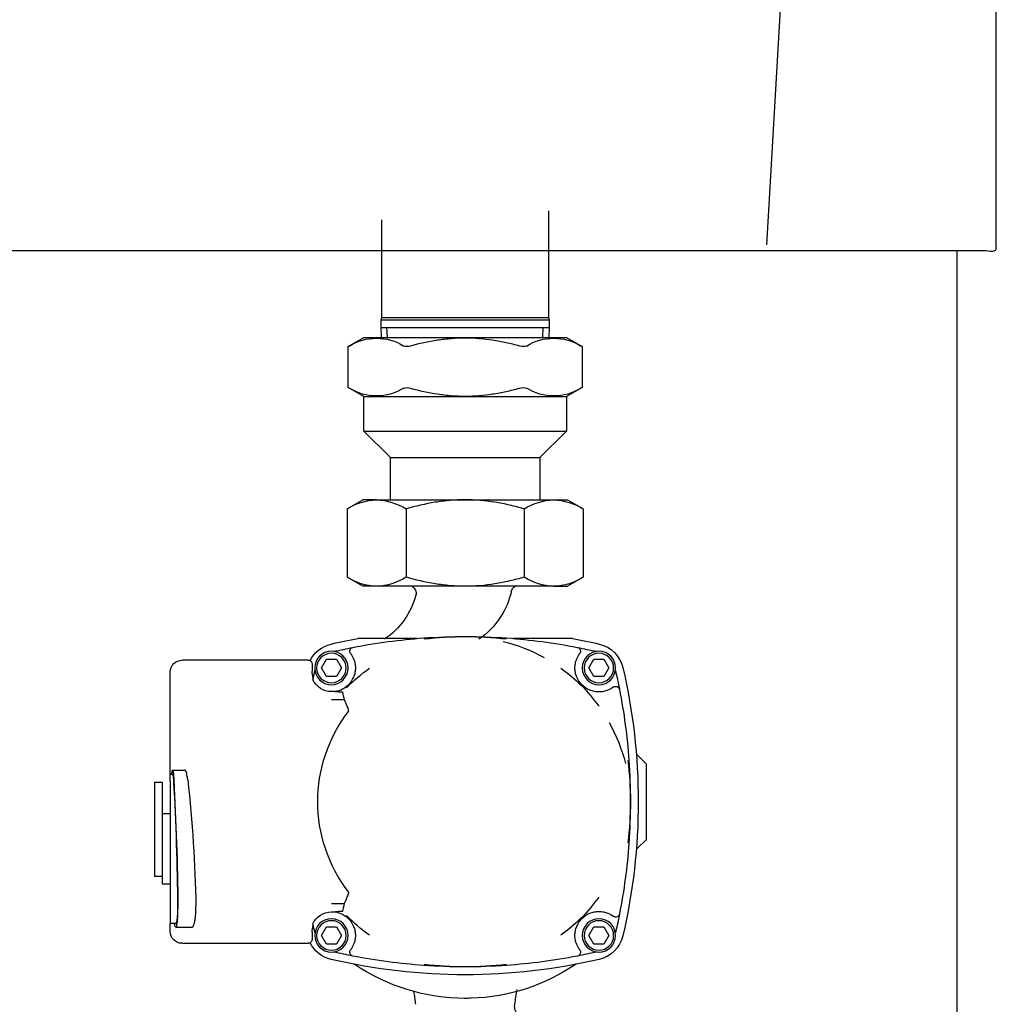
# Model space of a CAD drawing. Extents: x -156717 to 425753, y -51191 to 363295.
# Tile 73 of 256: x 69676 to 69924, y 113966 to 114217. Entities that reach past the tile are written whole.
import ezdxf

# ---------------------------------------------------------------- set-up
doc = ezdxf.new("R2010")
doc.units = 0
doc.header["$LTSCALE"] = 50
doc.layers.get('0').update_dxf_attribs({"linetype": 'CONTINUOUS'})
doc.layers.add('WL561---_CV-D', color=2, linetype='CONTINUOUS')

# ---------------------------------------------------------------- blocks, each defined once
blk = doc.blocks.new('FRAME FRONT DN65 3X')
at = {"linetype": 'Continuous'}
blk.add_line((554, 825.81), (554, 413.05), dxfattribs=at)
blk = doc.blocks.new('QUINTA PRO FRONT')
at = {"linetype": 'Continuous'}
for p, q in [((-250.03, -677.11), (-249.99, 71.01)), ((-191.72, -676.41), (-199.64, -536.99)), ((-249.03, -678.11), (-248.5, -678.11)), ((-248.5, -678.11), (-247.43, -677.98)), ((-247.43, -677.98), (247.41, -677.98))]:
    blk.add_line(p, q, dxfattribs=at)
blk.add_ellipse((-249.03, -677.11), major_axis=(0.707, 0.707), ratio=0.999695, start_param=2.356337, end_param=3.926849, dxfattribs=at)
blk = doc.blocks.new('QUINTA PRO EXC FRONT')
blk.add_blockref('QUINTA PRO FRONT', (0, 0))
blk = doc.blocks.new('PIPING LV DN65 FRONT')
at = {"linetype": 'Continuous'}
for p, q in [((-336.2, 10.22), (-336.2, -16.9)), ((-293.8, -16.9), (-293.8, 7.92)), ((-336.2, -16.9), (-336.35, -17.46)), ((-293.65, -17.46), (-336.35, -17.46)), ((-336.35, -17.46), (-336.35, -19.46)), ((-293.8, -16.9), (-336.2, -16.9)), ((-293.65, -17.46), (-293.8, -16.9)), ((-293.65, -19.46), (-293.65, -17.46)), ((-293.65, -19.46), (-336.35, -19.46)), ((-336.35, -19.46), (-336.24, -22)), ((-334.76, -21.94), (-334.87, -19.46)), ((-295.24, -21.94), (-295.13, -19.46)), ((-293.76, -22), (-293.65, -19.46)), ((-340.75, -22), (-344.71, -24.29)), ((-289.25, -22), (-340.75, -22)), ((-285.29, -24.29), (-289.25, -22)), ((-344.71, -24.28), (-344.71, -34.72)), ((-285.29, -34.72), (-285.29, -24.28)), ((-344.71, -34.71), (-340.75, -37)), ((-289.25, -37), (-285.29, -34.71)), ((-289.25, -37), (-340.75, -37)), ((-340.75, -37), (-340.75, -45.75)), ((-289.25, -45.75), (-289.25, -37)), ((-289.25, -45.75), (-340.75, -45.75)), ((-340.75, -45.75), (-334, -52.5)), ((-296, -52.5), (-289.25, -45.75)), ((-296, -52.5), (-334, -52.5)), ((-334, -52.5), (-334, -63.24)), ((-296, -63.24), (-296, -52.5)), ((-341, -63.24), (-345.02, -65.56)), ((-337.52, -63.24), (-341, -63.24)), ((-315, -63.24), (-337.52, -63.24)), ((-292.48, -63.24), (-315, -63.24)), ((-292.48, -63.24), (-289, -63.24)), ((-284.98, -65.56), (-289, -63.24)), ((-345.02, -65.56), (-345.02, -82.92)), ((-330.01, -65.56), (-330.01, -82.92)), ((-299.99, -65.56), (-299.99, -82.92)), ((-284.98, -65.56), (-284.98, -82.92)), ((-345.02, -82.92), (-341, -85.24)), ((-289, -85.24), (-284.98, -82.92)), ((-337.52, -85.24), (-341, -85.24)), ((-337.52, -85.24), (-315, -85.24)), ((-315, -85.24), (-292.48, -85.24)), ((-292.48, -85.24), (-289, -85.24)), ((-342.32, -98.5), (-327.18, -98.5)), ((-302.82, -98.5), (-287.68, -98.5)), ((-350.27, -103.8), (-351.54, -106)), ((-347.73, -103.8), (-350.27, -103.8)), ((-346.46, -106), (-347.73, -103.8)), ((-282.27, -103.8), (-283.54, -106)), ((-279.73, -103.8), (-282.27, -103.8)), ((-278.46, -106), (-279.73, -103.8)), ((-276.08, -105), (-276.08, -106.8)), ((-275.08, -104), (-273, -104)), ((-273, -104), (-272.66, -104)), ((-272.66, -104), (-253, -104)), ((-253, -104), (-250.38, -104)), ((-250.38, -104), (-243.02, -104)), ((-351.54, -106), (-350.27, -108.2)), ((-347.73, -108.2), (-346.46, -106)), ((-283.54, -106), (-282.27, -108.2)), ((-279.73, -108.2), (-278.46, -106)), ((-240.02, -133), (-240.02, -107)), ((-350.27, -108.2), (-347.73, -108.2)), ((-282.27, -108.2), (-279.73, -108.2)), ((-344.66, -110.34), (-344.7, -110.3)), ((-344.55, -110.45), (-344.66, -110.34)), ((-282, -112), (-281, -112)), ((-284.31, -114.14), (-284.31, -114.14)), ((-284.31, -114.14), (-281, -114.14)), ((-358.91, -128.25), (-361, -130.34)), ((-358.91, -128.25), (-358.75, -128.09)), ((-361, -130.34), (-361, -149.66)), ((-240.62, -132), (-243.74, -132)), ((-240, -133), (-240.62, -133)), ((-240, -134.78), (-240, -133)), ((-240, -134.78), (-240, -166.78)), ((-238, -135), (-238, -137.81)), ((-236, -135), (-238, -135)), ((-236, -135), (-236, -137.81)), ((-238, -137.81), (-238, -144.37)), ((-236, -137.81), (-236, -156.56)), ((-238, -143), (-240, -143)), ((-238, -144.37), (-238, -161)), ((-358.91, -151.75), (-361, -149.66)), ((-358.75, -151.91), (-358.91, -151.75)), ((-236, -156.56), (-236, -159)), ((-238, -159), (-236, -159)), ((-240, -161), (-238, -161)), ((-284.31, -165.86), (-284.31, -165.86)), ((-281, -165.86), (-284.31, -165.86)), ((-240, -166.78), (-240, -171)), ((-344.66, -169.66), (-344.7, -169.7)), ((-344.55, -169.55), (-344.66, -169.66)), ((-281, -168), (-282, -168)), ((-350.27, -171.8), (-351.54, -174)), ((-347.73, -171.8), (-350.27, -171.8)), ((-346.46, -174), (-347.73, -171.8)), ((-282.27, -171.8), (-283.54, -174)), ((-279.73, -171.8), (-282.27, -171.8)), ((-278.46, -174), (-279.73, -171.8)), ((-245.54, -172), (-241.46, -172)), ((-241.46, -171), (-240, -171)), ((-240.02, -173), (-240.02, -171)), ((-351.54, -174), (-350.27, -176.2)), ((-347.73, -176.2), (-346.46, -174)), ((-283.54, -174), (-282.27, -176.2)), ((-279.73, -176.2), (-278.46, -174)), ((-276.08, -173.2), (-276.08, -175)), ((-350.27, -176.2), (-347.73, -176.2)), ((-282.27, -176.2), (-279.73, -176.2)), ((-273, -176), (-275.08, -176)), ((-272.66, -176), (-273, -176)), ((-253, -176), (-272.66, -176)), ((-250.38, -176), (-253, -176)), ((-243.02, -176), (-250.38, -176))]:
    blk.add_line(p, q, dxfattribs=at)
for centre, radius in [((-349, -106), 4.25), ((-349, -106), 3.75), ((-281, -106), 4.25), ((-281, -106), 3.75), ((-349, -174), 4.25), ((-281, -174), 4.25), ((-349, -174), 3.75), ((-281, -174), 3.75)]:
    blk.add_circle(centre, radius, dxfattribs=at)
for centre, radius, start, end in [((-337.52, -35.25), 13.09, 58.05, 121.95), ((-292.48, -35.25), 13.09, 58.05, 121.95), ((-385.47, 51.4), 85.96, 298.3018, 298.5048), ((-329.72, -21.7), 2.6, 250.5098, 289.4902), ((-300.28, -21.7), 2.6, 250.5091, 289.4909), ((-244.53, 51.4), 85.96, 241.4952, 241.6982), ((-385.47, -110.4), 85.96, 61.4952, 61.6982), ((-337.52, -23.75), 13.09, 238.05, 301.95), ((-329.72, -37.3), 2.6, 70.5091, 109.4909), ((-300.28, -37.3), 2.6, 70.5098, 109.4902), ((-292.48, -23.75), 13.09, 238.05, 301.95), ((-244.53, -110.4), 85.96, 118.3018, 118.5048), ((-336.99, -78.22), 14.99, 92.0046, 122.3796), ((-337.94, -77.9), 14.66, 57.2703, 88.3454), ((-291.96, -78.22), 14.99, 92.0046, 122.3796), ((-292.91, -77.9), 14.66, 57.2703, 88.3454), ((-336.99, -70.25), 14.99, 237.6204, 267.9954), ((-337.94, -70.58), 14.66, 271.6546, 302.7297), ((-291.96, -70.25), 14.99, 237.6204, 267.9954), ((-292.91, -70.58), 14.66, 271.6546, 302.7297), ((-328.69, -87), 2, 10.8298, 61.7094), ((-307.13, -82.11), 20.1, 191.8545, 235.6144), ((-300.58, -87), 2, 118.2906, 193.8647), ((-283.71, -82.66), 19.32, 194.3124, 236.119), ((-347.29, -107.71), 8, 103.0972, 166.9028), ((-315, -246.51), 150.51, 100.4574, 103.0972), ((-315, -246.51), 148.51, 94.0743, 101.0748), ((-314.51, -140.19), 42.19, 103.9486, 119.2204), ((-315, -246.51), 148.51, 85.9257, 94.0743), ((-315, -190.07), 92.05, 83.4797, 96.5203), ((-315, -246.51), 148.51, 78.9252, 85.9257), ((-315, -246.51), 150.51, 76.9028, 79.5426), ((-282.71, -107.71), 8, 26.6295, 76.9028), ((-315, -246.51), 148.51, 101.0748, 102.9843), ((-343.34, -101.75), 1, 101.0748, 216.8998), ((-349, -106), 6.08, 22.3525, 36.8998), ((-281, -106), 6.08, 143.1002, 157.6475), ((-315, -246.51), 148.51, 77.0157, 78.9252), ((-286.66, -101.75), 1, 323.1002, 78.9252), ((-208.49, -140), 150.51, 166.9028, 193.0972), ((-208.49, -140), 148.51, 167.0157, 168.9252), ((-313.34, -142.47), 44.71, 125.4668, 134.267), ((-311.82, -136.47), 37.03, 43.3091, 55.2523), ((-421.51, -140), 148.51, 12.0582, 12.9843), ((-281, -106.8), 4.92, 339.858, 0), ((-349, -106), 6.08, 315, 337.6475), ((-281, -106), 6.08, 202.3525, 242.0218), ((-281, -106.8), 5.2, 270, 335.273), ((-208.49, -140), 148.51, 168.9252, 175.9257), ((-353.25, -111.66), 1, 53.1002, 168.9252), ((-349, -106), 6.08, 233.1002, 247.6475), ((-312.17, -141.96), 45.18, 135.7788, 144.4874), ((-349, -106), 6.08, 292.3525, 315), ((-283.05, -117.55), 5.5, 87.7926, 99.2017), ((-281, -106), 6.08, 242.0218, 262.0776), ((-282.75, -97.7), 14.36, 269.6596, 273.6558), ((-315, -140), 37.48, 322.4188, 37.5812), ((-314.83, -140.48), 42.16, 150.7745, 166.0565), ((-208.49, -140), 148.51, 175.9257, 184.0743), ((-264.93, -140), 92.05, 173.4797, 186.5203), ((120.33, -174.35), 366.98, 173.7489, 178.7796), ((562.01, -176.98), 804.07, 176.96341, 179.25521), ((431.66, -172.25), 673.56, 176.8109, 179.53458), ((-208.49, -140), 148.51, 184.0743, 191.0748), ((-312.53, -138.34), 44.71, 215.4668, 224.267), ((-208.49, -140), 148.51, 191.0748, 192.9843), ((-353.25, -168.34), 1, 191.0748, 306.8998), ((-349, -174), 6.08, 112.3525, 126.8998), ((-349, -174), 6.08, 45, 67.6475), ((-349, -174), 6.08, 22.3525, 45), ((-313.04, -137.17), 45.18, 225.7788, 234.4874), ((-311.82, -143.53), 37.03, 304.748, 316.6907), ((-281, -174), 6.08, 117.9782, 157.6475), ((-283.05, -162.45), 5.5, 260.7941, 272.2115), ((-281, -174), 6.08, 97.9224, 117.9782), ((-282.75, -182.28), 14.34, 86.341, 90.3429), ((-281, -173.2), 5.2, 24.727, 90), ((-421.51, -140), 148.51, 347.0157, 347.9418), ((-281, -173.2), 4.92, 0, 20.142), ((-281.77, -161.75), 41.68, 346.0789, 347.0047), ((-347.29, -172.29), 8, 193.0972, 256.9028), ((-343.34, -178.25), 1, 143.1002, 258.9252), ((-349, -174), 6.08, 323.1002, 337.6475), ((-281, -174), 6.08, 202.3525, 216.8998), ((-286.66, -178.25), 1, 281.0748, 36.8998), ((-282.71, -172.29), 8, 283.0972, 333.3705), ((-315, -33.49), 150.51, 256.9028, 283.0972), ((-315, -33.49), 148.51, 257.0157, 258.9252), ((-315, -33.49), 148.51, 258.9252, 265.9257), ((-315, -33.49), 148.51, 274.0743, 281.0748), ((-315, -33.49), 148.51, 281.0748, 282.9843), ((-315, -140), 50, 235.6536, 268.2204), ((-315, -33.49), 148.51, 265.9257, 274.0743), ((-315, -89.93), 92.05, 263.4797, 276.5203), ((-315, -140), 50, 270, 304.3703), ((-1010.31, -293.46), 690.26, 8.49402, 8.8078), ((371.98, -292.03), 681.82, 171.24379, 171.5223), ((-330.58, -192), 3, 312.8334, 9.6501)]:
    blk.add_arc(centre, radius, start, end, dxfattribs=at)
for centre, major_axis, ratio, start_param, end_param in [((-275.08, -105), (1, 0), 0.999391, 2.067598, 3.141593), ((-275.08, -105), (1, 0), 0.999391, 1.570796, 2.067598), ((-243.02, -107), (0, -3), 0.999946, 1.570796, 3.141593), ((-315, -96.81), (0, -53.99), 0.600156, 1.244014, 1.283315), ((-315, -183.19), (0, 53.99), 0.600156, -1.283315, -1.244014), ((-275.08, -175), (1, 0), 0.999391, 3.141593, 4.215588), ((-243.02, -173), (0, -3), 0.999946, 0, 1.570796), ((-275.08, -175), (1, 0), 0.999391, 4.215588, 4.712389)]:
    blk.add_ellipse(centre, major_axis=major_axis, ratio=ratio, start_param=start_param, end_param=end_param, dxfattribs=at)
for points, knots in [([(-328.86, -24.14), (-327.72, -23.84), (-326.58, -23.55), (-324.28, -23.06), (-323.13, -22.85), (-319.66, -22.33), (-317.34, -22.14), (-313.83, -22.14), (-312.66, -22.19), (-310.3, -22.37), (-309.13, -22.51), (-305.66, -23.03), (-303.39, -23.53), (-301.14, -24.14)], [0, 0, 0, 0, 0.125, 0.125, 0.25, 0.25, 0.5, 0.5, 0.625, 0.625, 0.75, 0.75, 1, 1, 1, 1]), ([(-301.14, -34.86), (-303.39, -35.47), (-305.66, -35.97), (-309.13, -36.49), (-310.3, -36.63), (-312.66, -36.81), (-313.83, -36.86), (-317.34, -36.86), (-319.66, -36.67), (-323.13, -36.15), (-324.28, -35.94), (-326.58, -35.45), (-327.72, -35.16), (-328.86, -34.86)], [0, 0, 0, 0, 0.25, 0.25, 0.375, 0.375, 0.5, 0.5, 0.75, 0.75, 0.875, 0.875, 1, 1, 1, 1]), ([(-330.01, -65.56), (-328.79, -65.21), (-327.56, -64.88), (-325.06, -64.31), (-323.82, -64.06), (-320.06, -63.46), (-317.54, -63.24), (-315, -63.24)], [0, 0, 0, 0, 0.25, 0.25, 0.5, 0.5, 1, 1, 1, 1]), ([(-315, -63.24), (-313.73, -63.24), (-312.46, -63.29), (-309.9, -63.51), (-308.63, -63.67), (-304.88, -64.28), (-302.42, -64.86), (-299.99, -65.56)], [0, 0, 0, 0, 0.25, 0.25, 0.5, 0.5, 1, 1, 1, 1]), ([(-330.01, -82.92), (-328.79, -83.27), (-327.56, -83.59), (-325.06, -84.17), (-323.82, -84.41), (-320.06, -85.02), (-317.54, -85.24), (-315, -85.24)], [0, 0, 0, 0, 0.25, 0.25, 0.5, 0.5, 1, 1, 1, 1]), ([(-315, -85.24), (-313.73, -85.24), (-312.46, -85.18), (-309.9, -84.97), (-308.63, -84.81), (-304.88, -84.2), (-302.42, -83.62), (-299.99, -82.92)], [0, 0, 0, 0, 0.25, 0.25, 0.5, 0.5, 1, 1, 1, 1]), ([(-343.37, -108.31), (-343.22, -107.94), (-343.1, -107.57), (-342.98, -106.99), (-342.95, -106.79), (-342.91, -106.4), (-342.9, -106.2), (-342.9, -105.6), (-342.94, -105.21), (-343.1, -104.44), (-343.22, -104.06), (-343.37, -103.69)], [0, 0, 0, 0, 0.25, 0.25, 0.375, 0.375, 0.5, 0.5, 0.75, 0.75, 1, 1, 1, 1]), ([(-286.63, -103.69), (-286.78, -104.06), (-286.9, -104.43), (-287.02, -105.01), (-287.05, -105.21), (-287.09, -105.6), (-287.1, -105.8), (-287.1, -106.4), (-287.06, -106.79), (-286.9, -107.56), (-286.78, -107.94), (-286.63, -108.31)], [0, 0, 0, 0, 0.25, 0.25, 0.375, 0.375, 0.5, 0.5, 0.75, 0.75, 1, 1, 1, 1]), ([(-351.31, -111.63), (-350.94, -111.78), (-350.57, -111.9), (-349.99, -112.02), (-349.79, -112.05), (-349.4, -112.09), (-349.2, -112.1), (-348.6, -112.1), (-348.21, -112.06), (-347.44, -111.9), (-347.06, -111.78), (-346.69, -111.63)], [0, 0, 0, 0, 0.25, 0.25, 0.375, 0.375, 0.5, 0.5, 0.75, 0.75, 1, 1, 1, 1]), ([(-285.3, -117.14), (-285.33, -117.1), (-285.35, -117.06), (-285.39, -116.96), (-285.39, -116.91), (-285.39, -116.76), (-285.37, -116.66), (-285.28, -116.38), (-285.21, -116.2), (-285.07, -115.86), (-284.99, -115.69), (-284.85, -115.37), (-284.79, -115.23), (-284.67, -114.95), (-284.61, -114.82), (-284.51, -114.6), (-284.46, -114.5), (-284.39, -114.34), (-284.36, -114.27), (-284.32, -114.18), (-284.31, -114.15), (-284.31, -114.14)], [0, 0, 0, 0, 0.03125, 0.03125, 0.0625, 0.0625, 0.125, 0.125, 0.25, 0.25, 0.375, 0.375, 0.5, 0.5, 0.625, 0.625, 0.75, 0.75, 0.875, 0.875, 1, 1, 1, 1]), ([(-244.46, -134.39), (-244.43, -134.08), (-244.39, -133.8), (-244.31, -133.28), (-244.26, -133.05), (-244.16, -132.65), (-244.11, -132.49), (-244.02, -132.29), (-243.99, -132.23), (-243.94, -132.14), (-243.88, -132.06), (-243.82, -132.02), (-243.78, -132), (-243.76, -132), (-243.74, -132)], [0, 0, 0, 0, 0.125, 0.125, 0.25, 0.25, 0.375, 0.375, 0.4375, 0.4375, 0.5, 0.5625, 0.5625, 0.5977579, 0.5977579, 0.5977579, 0.5977579]), ([(-240.43, -133.13), (-240.45, -132.9), (-240.47, -132.71), (-240.5, -132.39), (-240.52, -132.26), (-240.56, -132.08), (-240.59, -132.02), (-240.62, -132), (-240.63, -132), (-240.66, -132.02), (-240.68, -132.06), (-240.7, -132.14), (-240.73, -132.23), (-240.74, -132.29), (-240.78, -132.49), (-240.8, -132.66), (-240.83, -132.96), (-240.84, -133.07), (-240.87, -133.3), (-240.88, -133.42), (-240.9, -133.8), (-240.92, -134.08), (-240.94, -134.39)], [0, 0, 0, 0, 0.125, 0.125, 0.25, 0.25, 0.375, 0.375, 0.4375, 0.4375, 0.5, 0.5625, 0.5625, 0.625, 0.625, 0.75, 0.75, 0.8125, 0.8125, 0.875, 0.875, 1, 1, 1, 1]), ([(-240.62, -133), (-240.64, -133), (-240.66, -133.02), (-240.69, -133.11), (-240.7, -133.16), (-240.72, -133.27), (-240.73, -133.33), (-240.77, -133.56), (-240.79, -133.76), (-240.83, -134.22), (-240.85, -134.49), (-240.86, -134.78)], [0.5314292, 0.5314292, 0.5314292, 0.5314292, 0.625, 0.625, 0.6875, 0.6875, 0.75, 0.75, 0.875, 0.875, 1, 1, 1, 1]), ([(-284.31, -165.86), (-284.31, -165.85), (-284.32, -165.82), (-284.36, -165.73), (-284.39, -165.66), (-284.46, -165.5), (-284.51, -165.4), (-284.61, -165.18), (-284.67, -165.05), (-284.79, -164.77), (-284.86, -164.62), (-284.99, -164.31), (-285.07, -164.14), (-285.21, -163.8), (-285.28, -163.62), (-285.37, -163.34), (-285.39, -163.24), (-285.39, -163.09), (-285.39, -163.04), (-285.36, -162.94), (-285.33, -162.9), (-285.3, -162.86)], [0, 0, 0, 0, 0.125, 0.125, 0.25, 0.25, 0.375, 0.375, 0.5, 0.5, 0.625, 0.625, 0.75, 0.75, 0.875, 0.875, 0.9375, 0.9375, 0.96875, 0.96875, 1, 1, 1, 1]), ([(-245.54, -172), (-245.6, -172), (-245.66, -171.97), (-245.76, -171.88), (-245.8, -171.83), (-245.88, -171.7), (-245.92, -171.63), (-246.03, -171.37), (-246.1, -171.16), (-246.2, -170.78), (-246.24, -170.64), (-246.3, -170.35), (-246.32, -170.19), (-246.38, -169.87), (-246.4, -169.7), (-246.44, -169.34), (-246.46, -169.15), (-246.52, -168.58), (-246.54, -168.19), (-246.57, -167.36), (-246.57, -166.95), (-246.56, -166.53)], [0.1551728, 0.1551728, 0.1551728, 0.1551728, 0.25, 0.25, 0.3125, 0.3125, 0.375, 0.375, 0.5, 0.5, 0.5625, 0.5625, 0.625, 0.625, 0.6875, 0.6875, 0.75, 0.75, 0.875, 0.875, 1, 1, 1, 1]), ([(-241.46, -172), (-241.47, -172), (-241.48, -172), (-241.51, -171.98), (-241.53, -171.95), (-241.57, -171.87), (-241.59, -171.82), (-241.63, -171.7), (-241.65, -171.62), (-241.71, -171.36), (-241.75, -171.15), (-241.8, -170.76), (-241.82, -170.62), (-241.85, -170.33), (-241.87, -170.17), (-241.91, -169.68), (-241.94, -169.32), (-241.96, -168.76), (-241.97, -168.56), (-241.98, -168.17), (-241.99, -167.97), (-242, -167.35), (-242, -166.94), (-242, -166.53)], [0.1542349, 0.1542349, 0.1542349, 0.1542349, 0.1875, 0.1875, 0.25, 0.25, 0.3125, 0.3125, 0.375, 0.375, 0.5, 0.5, 0.5625, 0.5625, 0.625, 0.625, 0.75, 0.75, 0.8125, 0.8125, 0.875, 0.875, 1, 1, 1, 1]), ([(-241.88, -166.78), (-241.89, -167.18), (-241.88, -167.58), (-241.86, -168.16), (-241.86, -168.35), (-241.84, -168.72), (-241.83, -168.9), (-241.81, -169.24), (-241.79, -169.41), (-241.77, -169.71), (-241.75, -169.86), (-241.72, -170.12), (-241.7, -170.24), (-241.66, -170.46), (-241.65, -170.56), (-241.59, -170.8), (-241.55, -170.91), (-241.49, -170.99), (-241.47, -171), (-241.45, -171)], [0, 0, 0, 0, 0.125, 0.125, 0.1875, 0.1875, 0.25, 0.25, 0.3125, 0.3125, 0.375, 0.375, 0.4375, 0.4375, 0.5, 0.5, 0.625, 0.625, 0.6800334, 0.6800334, 0.6800334, 0.6800334]), ([(-346.69, -168.37), (-347.06, -168.22), (-347.43, -168.1), (-348.01, -167.98), (-348.21, -167.95), (-348.6, -167.91), (-348.8, -167.9), (-349.4, -167.9), (-349.79, -167.94), (-350.56, -168.1), (-350.94, -168.22), (-351.31, -168.37)], [0, 0, 0, 0, 0.25, 0.25, 0.375, 0.375, 0.5, 0.5, 0.75, 0.75, 1, 1, 1, 1]), ([(-343.37, -176.31), (-343.22, -175.94), (-343.1, -175.57), (-342.98, -174.99), (-342.95, -174.79), (-342.91, -174.4), (-342.9, -174.2), (-342.9, -173.6), (-342.94, -173.21), (-343.1, -172.44), (-343.22, -172.06), (-343.37, -171.69)], [0, 0, 0, 0, 0.25, 0.25, 0.375, 0.375, 0.5, 0.5, 0.75, 0.75, 1, 1, 1, 1]), ([(-286.63, -171.69), (-286.78, -172.06), (-286.9, -172.43), (-287.02, -173.01), (-287.05, -173.21), (-287.09, -173.6), (-287.1, -173.8), (-287.1, -174.4), (-287.06, -174.79), (-286.9, -175.56), (-286.78, -175.94), (-286.63, -176.31)], [0, 0, 0, 0, 0.25, 0.25, 0.375, 0.375, 0.5, 0.5, 0.75, 0.75, 1, 1, 1, 1]), ([(-316.56, -189.98), (-316.04, -189.99), (-315.52, -190), (-314.93, -190), (-314.86, -190), (-314.79, -190)], [0.4530822, 0.4530822, 0.4530822, 0.4530822, 0.5, 0.5, 0.50638366, 0.50638366, 0.50638366, 0.50638366])]:
    blk.add_open_spline(points, degree=3, knots=knots, dxfattribs=at)
blk = doc.blocks.new('RAYUU')
at = {"xscale": -1}
for name, p in [('QUINTA PRO EXC FRONT', (68461.48, 115389.29)), ('FRAME FRONT DN65 3X', (69255.49, 113885.5)), ('PIPING LV DN65 FRONT', (68261.48, 114711.29))]:
    blk.add_blockref(name, p, dxfattribs=at)

msp = doc.modelspace()

# ---------------------------------------------------------------- block references
at = {"layer": 'WL561---_CV-D'}
msp.add_blockref('RAYUU', (1212.57352, -553.51446), dxfattribs=at)

doc.saveas('drawing.dxf')
